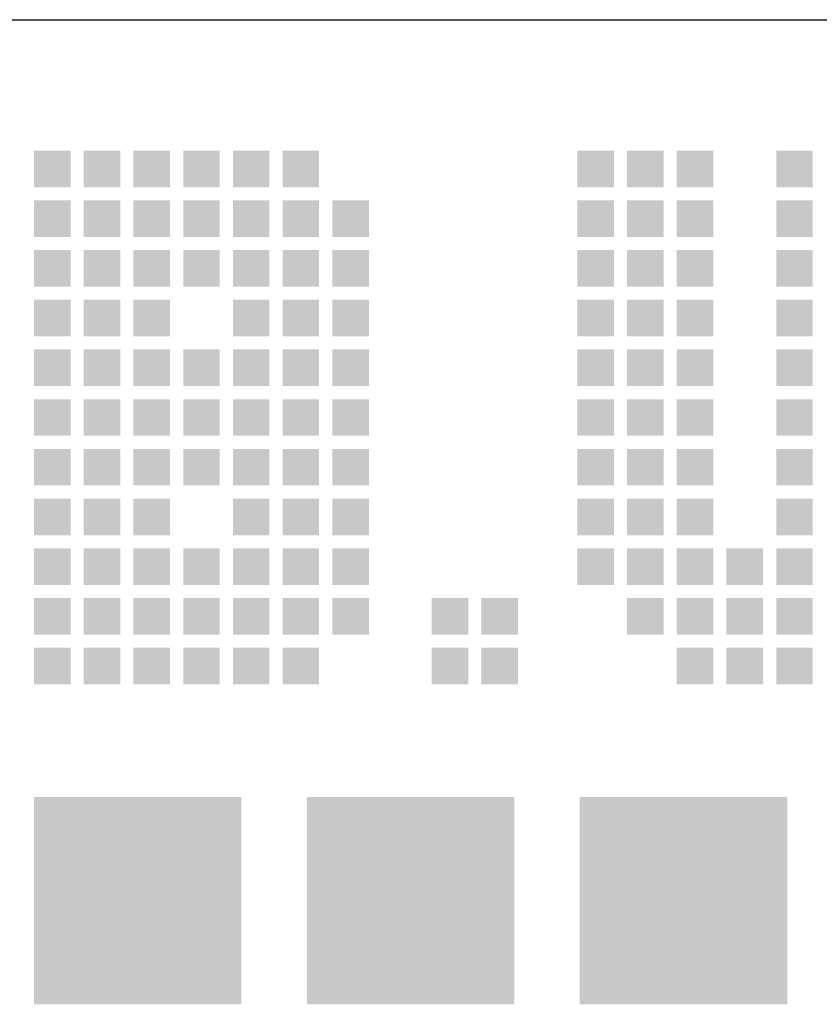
# Model space of a CAD drawing. Extents: x 0 to 84868, y 0 to 29700.
# Tile 23 of 50: x 38985 to 40117, y 4996 to 6390. Entities that reach past the tile are written whole.
import ezdxf
from ezdxf.enums import TextEntityAlignment as Align

# ---------------------------------------------------------------- set-up
doc = ezdxf.new("R2010")
doc.units = 0
doc.header["$LTSCALE"] = 100
for name, color, linetype in [('00att025', 2, 'Continuous'), ('00att035', 3, 'Continuous'), ('00att050', 4, 'Continuous'), ('BL$4----', 7, 'Continuous'), ('LAAG_1', 160, 'Continuous')]:
    doc.layers.add(name, color=color, linetype=linetype)
doc.styles.add('BURO-018', font='BUROFONT.shx', dxfattribs={"height": 180})
doc.styles.add('BURO-025', font='BUROFONT.shx', dxfattribs={"height": 250})
doc.styles.add('BURO-050', font='BUROFONT.shx', dxfattribs={"height": 500})

# ---------------------------------------------------------------- blocks, each defined once
blk = doc.blocks.new('STEMPEL GEERDIJK-NIEUW')
at = {"layer": 'LAAG_1', "ltscale": 0.44}
for points in [[(-29.951, 62.046), (-29.951, 61.528), (-29.434, 61.528), (-29.434, 62.046), (-29.473, 62.046)], [(-29.247, 62.046), (-29.247, 61.528), (-28.73, 61.528), (-28.73, 62.046), (-28.769, 62.046)], [(-28.543, 62.046), (-28.543, 61.528), (-28.026, 61.528), (-28.026, 62.046), (-28.065, 62.046)], [(-27.839, 62.046), (-27.839, 61.528), (-27.322, 61.528), (-27.322, 62.046), (-27.361, 62.046)], [(-27.135, 62.046), (-27.135, 61.528), (-26.618, 61.528), (-26.618, 62.046), (-26.657, 62.046)], [(-26.431, 62.046), (-26.431, 61.528), (-25.914, 61.528), (-25.914, 62.046), (-25.953, 62.046)], [(-22.258, 62.046), (-22.258, 61.528), (-21.74, 61.528), (-21.74, 62.046), (-21.779, 62.046)], [(-21.554, 62.046), (-21.554, 61.528), (-21.036, 61.528), (-21.036, 62.046), (-21.075, 62.046)], [(-20.85, 62.046), (-20.85, 61.528), (-20.332, 61.528), (-20.332, 62.046), (-20.371, 62.046)], [(-19.442, 62.046), (-19.442, 61.528), (-18.924, 61.528), (-18.924, 62.046), (-18.963, 62.046)], [(-29.951, 61.342), (-29.951, 60.824), (-29.434, 60.824), (-29.434, 61.342), (-29.473, 61.342)], [(-29.247, 61.342), (-29.247, 60.824), (-28.73, 60.824), (-28.73, 61.342), (-28.769, 61.342)], [(-28.543, 61.342), (-28.543, 60.824), (-28.026, 60.824), (-28.026, 61.342), (-28.065, 61.342)], [(-27.839, 61.342), (-27.839, 60.824), (-27.322, 60.824), (-27.322, 61.342), (-27.361, 61.342)], [(-27.135, 61.342), (-27.135, 60.824), (-26.618, 60.824), (-26.618, 61.342), (-26.657, 61.342)], [(-26.431, 61.342), (-26.431, 60.824), (-25.914, 60.824), (-25.914, 61.342), (-25.953, 61.342)], [(-25.727, 61.342), (-25.727, 60.824), (-25.21, 60.824), (-25.21, 61.342), (-25.249, 61.342)], [(-22.258, 61.342), (-22.258, 60.824), (-21.74, 60.824), (-21.74, 61.342), (-21.779, 61.342)], [(-21.554, 61.342), (-21.554, 60.824), (-21.036, 60.824), (-21.036, 61.342), (-21.075, 61.342)], [(-20.85, 61.342), (-20.85, 60.824), (-20.332, 60.824), (-20.332, 61.342), (-20.371, 61.342)], [(-19.442, 61.342), (-19.442, 60.824), (-18.924, 60.824), (-18.924, 61.342), (-18.963, 61.342)], [(-29.951, 60.638), (-29.951, 60.12), (-29.434, 60.12), (-29.434, 60.638), (-29.473, 60.638)], [(-29.247, 60.638), (-29.247, 60.12), (-28.73, 60.12), (-28.73, 60.638), (-28.769, 60.638)], [(-28.543, 60.638), (-28.543, 60.12), (-28.026, 60.12), (-28.026, 60.638), (-28.065, 60.638)], [(-27.839, 60.638), (-27.839, 60.12), (-27.322, 60.12), (-27.322, 60.638), (-27.361, 60.638)], [(-27.135, 60.638), (-27.135, 60.12), (-26.618, 60.12), (-26.618, 60.638), (-26.657, 60.638)], [(-26.431, 60.638), (-26.431, 60.12), (-25.914, 60.12), (-25.914, 60.638), (-25.953, 60.638)], [(-25.727, 60.638), (-25.727, 60.12), (-25.21, 60.12), (-25.21, 60.638), (-25.249, 60.638)], [(-22.258, 60.638), (-22.258, 60.12), (-21.74, 60.12), (-21.74, 60.638), (-21.779, 60.638)], [(-21.554, 60.638), (-21.554, 60.12), (-21.036, 60.12), (-21.036, 60.638), (-21.075, 60.638)], [(-20.85, 60.638), (-20.85, 60.12), (-20.332, 60.12), (-20.332, 60.638), (-20.371, 60.638)], [(-19.442, 60.638), (-19.442, 60.12), (-18.924, 60.12), (-18.924, 60.638), (-18.963, 60.638)], [(-29.951, 59.934), (-29.951, 59.416), (-29.434, 59.416), (-29.434, 59.934), (-29.473, 59.934)], [(-29.247, 59.934), (-29.247, 59.416), (-28.73, 59.416), (-28.73, 59.934), (-28.769, 59.934)], [(-28.543, 59.934), (-28.543, 59.416), (-28.026, 59.416), (-28.026, 59.934), (-28.065, 59.934)], [(-27.135, 59.934), (-27.135, 59.416), (-26.618, 59.416), (-26.618, 59.934), (-26.657, 59.934)], [(-26.431, 59.934), (-26.431, 59.416), (-25.914, 59.416), (-25.914, 59.934), (-25.953, 59.934)], [(-25.727, 59.934), (-25.727, 59.416), (-25.21, 59.416), (-25.21, 59.934), (-25.249, 59.934)], [(-22.258, 59.934), (-22.258, 59.416), (-21.74, 59.416), (-21.74, 59.934), (-21.779, 59.934)], [(-21.554, 59.934), (-21.554, 59.416), (-21.036, 59.416), (-21.036, 59.934), (-21.075, 59.934)], [(-20.85, 59.934), (-20.85, 59.416), (-20.332, 59.416), (-20.332, 59.934), (-20.371, 59.934)], [(-19.442, 59.934), (-19.442, 59.416), (-18.924, 59.416), (-18.924, 59.934), (-18.963, 59.934)], [(-29.951, 59.23), (-29.951, 58.712), (-29.434, 58.712), (-29.434, 59.23), (-29.473, 59.23)], [(-29.247, 59.23), (-29.247, 58.712), (-28.73, 58.712), (-28.73, 59.23), (-28.769, 59.23)], [(-28.543, 59.23), (-28.543, 58.712), (-28.026, 58.712), (-28.026, 59.23), (-28.065, 59.23)], [(-27.839, 59.23), (-27.839, 58.712), (-27.322, 58.712), (-27.322, 59.23), (-27.361, 59.23)], [(-27.135, 59.23), (-27.135, 58.712), (-26.618, 58.712), (-26.618, 59.23), (-26.657, 59.23)], [(-26.431, 59.23), (-26.431, 58.712), (-25.914, 58.712), (-25.914, 59.23), (-25.953, 59.23)], [(-25.727, 59.23), (-25.727, 58.712), (-25.21, 58.712), (-25.21, 59.23), (-25.249, 59.23)], [(-22.258, 59.23), (-22.258, 58.712), (-21.74, 58.712), (-21.74, 59.23), (-21.779, 59.23)], [(-21.554, 59.23), (-21.554, 58.712), (-21.036, 58.712), (-21.036, 59.23), (-21.075, 59.23)], [(-20.85, 59.23), (-20.85, 58.712), (-20.332, 58.712), (-20.332, 59.23), (-20.371, 59.23)], [(-19.442, 59.23), (-19.442, 58.712), (-18.924, 58.712), (-18.924, 59.23), (-18.963, 59.23)], [(-29.951, 58.526), (-29.951, 58.008), (-29.434, 58.008), (-29.434, 58.526), (-29.473, 58.526)], [(-29.247, 58.526), (-29.247, 58.008), (-28.73, 58.008), (-28.73, 58.526), (-28.769, 58.526)], [(-28.543, 58.526), (-28.543, 58.008), (-28.026, 58.008), (-28.026, 58.526), (-28.065, 58.526)], [(-27.839, 58.526), (-27.839, 58.008), (-27.322, 58.008), (-27.322, 58.526), (-27.361, 58.526)], [(-27.135, 58.526), (-27.135, 58.008), (-26.618, 58.008), (-26.618, 58.526), (-26.657, 58.526)], [(-26.431, 58.526), (-26.431, 58.008), (-25.914, 58.008), (-25.914, 58.526), (-25.953, 58.526)], [(-25.727, 58.526), (-25.727, 58.008), (-25.21, 58.008), (-25.21, 58.526), (-25.249, 58.526)], [(-22.258, 58.526), (-22.258, 58.008), (-21.74, 58.008), (-21.74, 58.526), (-21.779, 58.526)], [(-21.554, 58.526), (-21.554, 58.008), (-21.036, 58.008), (-21.036, 58.526), (-21.075, 58.526)], [(-20.85, 58.526), (-20.85, 58.008), (-20.332, 58.008), (-20.332, 58.526), (-20.371, 58.526)], [(-19.442, 58.526), (-19.442, 58.008), (-18.924, 58.008), (-18.924, 58.526), (-18.963, 58.526)], [(-29.951, 57.821), (-29.951, 57.304), (-29.434, 57.304), (-29.434, 57.821), (-29.473, 57.821)], [(-29.247, 57.821), (-29.247, 57.304), (-28.73, 57.304), (-28.73, 57.821), (-28.769, 57.821)], [(-28.543, 57.821), (-28.543, 57.304), (-28.026, 57.304), (-28.026, 57.821), (-28.065, 57.821)], [(-27.839, 57.821), (-27.839, 57.304), (-27.322, 57.304), (-27.322, 57.821), (-27.361, 57.821)], [(-27.135, 57.821), (-27.135, 57.304), (-26.618, 57.304), (-26.618, 57.821), (-26.657, 57.821)], [(-26.431, 57.821), (-26.431, 57.304), (-25.914, 57.304), (-25.914, 57.821), (-25.953, 57.821)], [(-25.727, 57.821), (-25.727, 57.304), (-25.21, 57.304), (-25.21, 57.821), (-25.249, 57.821)], [(-22.258, 57.821), (-22.258, 57.304), (-21.74, 57.304), (-21.74, 57.821), (-21.779, 57.821)], [(-21.554, 57.821), (-21.554, 57.304), (-21.036, 57.304), (-21.036, 57.821), (-21.075, 57.821)], [(-20.85, 57.821), (-20.85, 57.304), (-20.332, 57.304), (-20.332, 57.821), (-20.371, 57.821)], [(-19.442, 57.821), (-19.442, 57.304), (-18.924, 57.304), (-18.924, 57.821), (-18.963, 57.821)], [(-29.951, 57.117), (-29.951, 56.6), (-29.434, 56.6), (-29.434, 57.117), (-29.473, 57.117)], [(-29.247, 57.117), (-29.247, 56.6), (-28.73, 56.6), (-28.73, 57.117), (-28.769, 57.117)], [(-28.543, 57.117), (-28.543, 56.6), (-28.026, 56.6), (-28.026, 57.117), (-28.065, 57.117)], [(-27.135, 57.117), (-27.135, 56.6), (-26.618, 56.6), (-26.618, 57.117), (-26.657, 57.117)], [(-26.431, 57.117), (-26.431, 56.6), (-25.914, 56.6), (-25.914, 57.117), (-25.953, 57.117)], [(-25.727, 57.117), (-25.727, 56.6), (-25.21, 56.6), (-25.21, 57.117), (-25.249, 57.117)], [(-22.258, 57.117), (-22.258, 56.6), (-21.74, 56.6), (-21.74, 57.117), (-21.779, 57.117)], [(-21.554, 57.117), (-21.554, 56.6), (-21.036, 56.6), (-21.036, 57.117), (-21.075, 57.117)], [(-20.85, 57.117), (-20.85, 56.6), (-20.332, 56.6), (-20.332, 57.117), (-20.371, 57.117)], [(-19.442, 57.117), (-19.442, 56.6), (-18.924, 56.6), (-18.924, 57.117), (-18.963, 57.117)], [(-29.951, 56.414), (-29.951, 55.896), (-29.434, 55.896), (-29.434, 56.414), (-29.473, 56.414)], [(-29.247, 56.414), (-29.247, 55.896), (-28.73, 55.896), (-28.73, 56.414), (-28.769, 56.414)], [(-28.543, 56.414), (-28.543, 55.896), (-28.026, 55.896), (-28.026, 56.414), (-28.065, 56.414)], [(-27.839, 56.414), (-27.839, 55.896), (-27.322, 55.896), (-27.322, 56.414), (-27.361, 56.414)], [(-27.135, 56.414), (-27.135, 55.896), (-26.618, 55.896), (-26.618, 56.414), (-26.657, 56.414)], [(-26.431, 56.414), (-26.431, 55.896), (-25.914, 55.896), (-25.914, 56.414), (-25.953, 56.414)], [(-25.727, 56.414), (-25.727, 55.896), (-25.21, 55.896), (-25.21, 56.414), (-25.249, 56.414)], [(-22.258, 56.414), (-22.258, 55.896), (-21.74, 55.896), (-21.74, 56.414), (-21.779, 56.414)], [(-21.554, 56.414), (-21.554, 55.896), (-21.036, 55.896), (-21.036, 56.414), (-21.075, 56.414)], [(-20.85, 56.414), (-20.85, 55.896), (-20.332, 55.896), (-20.332, 56.414), (-20.371, 56.414)], [(-20.146, 56.414), (-20.146, 55.896), (-19.628, 55.896), (-19.628, 56.414), (-19.667, 56.414)], [(-19.442, 56.414), (-19.442, 55.896), (-18.924, 55.896), (-18.924, 56.414), (-18.963, 56.414)], [(-29.951, 55.71), (-29.951, 55.192), (-29.434, 55.192), (-29.434, 55.71), (-29.473, 55.71)], [(-29.247, 55.71), (-29.247, 55.192), (-28.73, 55.192), (-28.73, 55.71), (-28.769, 55.71)], [(-28.543, 55.71), (-28.543, 55.192), (-28.026, 55.192), (-28.026, 55.71), (-28.065, 55.71)], [(-27.839, 55.71), (-27.839, 55.192), (-27.322, 55.192), (-27.322, 55.71), (-27.361, 55.71)], [(-27.135, 55.71), (-27.135, 55.192), (-26.618, 55.192), (-26.618, 55.71), (-26.657, 55.71)], [(-26.431, 55.71), (-26.431, 55.192), (-25.914, 55.192), (-25.914, 55.71), (-25.953, 55.71)], [(-25.727, 55.71), (-25.727, 55.192), (-25.21, 55.192), (-25.21, 55.71), (-25.249, 55.71)], [(-24.32, 55.71), (-24.32, 55.192), (-23.802, 55.192), (-23.802, 55.71), (-23.841, 55.71)], [(-23.616, 55.71), (-23.616, 55.192), (-23.098, 55.192), (-23.098, 55.71), (-23.137, 55.71)], [(-21.554, 55.71), (-21.554, 55.192), (-21.036, 55.192), (-21.036, 55.71), (-21.075, 55.71)], [(-20.85, 55.71), (-20.85, 55.192), (-20.332, 55.192), (-20.332, 55.71), (-20.371, 55.71)], [(-20.146, 55.71), (-20.146, 55.192), (-19.628, 55.192), (-19.628, 55.71), (-19.667, 55.71)], [(-19.442, 55.71), (-19.442, 55.192), (-18.924, 55.192), (-18.924, 55.71), (-18.963, 55.71)], [(-29.951, 55.005), (-29.951, 54.488), (-29.434, 54.488), (-29.434, 55.005), (-29.473, 55.005)], [(-29.247, 55.005), (-29.247, 54.488), (-28.73, 54.488), (-28.73, 55.005), (-28.769, 55.005)], [(-28.543, 55.005), (-28.543, 54.488), (-28.026, 54.488), (-28.026, 55.005), (-28.065, 55.005)], [(-27.839, 55.005), (-27.839, 54.488), (-27.322, 54.488), (-27.322, 55.005), (-27.361, 55.005)], [(-27.135, 55.005), (-27.135, 54.488), (-26.618, 54.488), (-26.618, 55.005), (-26.657, 55.005)], [(-26.431, 55.005), (-26.431, 54.488), (-25.914, 54.488), (-25.914, 55.005), (-25.953, 55.005)], [(-24.32, 55.005), (-24.32, 54.488), (-23.802, 54.488), (-23.802, 55.005), (-23.841, 55.005)], [(-23.616, 55.005), (-23.616, 54.488), (-23.098, 54.488), (-23.098, 55.005), (-23.137, 55.005)], [(-20.85, 55.005), (-20.85, 54.488), (-20.332, 54.488), (-20.332, 55.005), (-20.371, 55.005)], [(-20.146, 55.005), (-20.146, 54.488), (-19.628, 54.488), (-19.628, 55.005), (-19.667, 55.005)], [(-19.442, 55.005), (-19.442, 54.488), (-18.924, 54.488), (-18.924, 55.005), (-18.963, 55.005)]]:
    blk.add_hatch(color=153, dxfattribs=at).paths.add_polyline_path(points)
at = {"layer": 'LAAG_1', "ltscale": 0.22}
for points in [[(-27.017, 49.957), (-29.953, 49.957), (-29.953, 52.893), (-27.017, 52.893)], [(-23.151, 49.957), (-26.088, 49.957), (-26.088, 52.893), (-23.151, 52.893)], [(-19.286, 49.957), (-22.223, 49.957), (-22.223, 52.893), (-19.286, 52.893)]]:
    blk.add_hatch(color=14, dxfattribs=at).paths.add_polyline_path(points)
at = {"color": 5, "ltscale": 0.5}
blk.add_line((-209.9, 63.9), (-9.9, 63.9), dxfattribs=at)
at = {"color": 1, "ltscale": 0.5, "style": 'BURO-018'}
for tag, p in [('DIVERSEN', (-68.9, 28.9)), ('AANTALBLAD', (-22.9, 28.9))]:
    blk.add_attdef(tag, p, '', height=2, dxfattribs=at)
at = {"layer": '00att025', "color": 1, "linetype": 'Continuous', "style": 'BURO-018'}
for tag, p in [('WZ_GOEDC', (-230.84, 55.442)), ('WZ_GOEDA', (-218.863, 55.442)), ('WZ_GOEDB', (-225.315, 55.031)), ('WZ_INITSB', (-224.737, 40.332)), ('WZ_INITSC', (-230.84, 40.332)), ('WZ_INITSA', (-218.863, 40.332)), ('WZ_DATUMC', (-230.84, 17.774)), ('WZ_DATUMB', (-224.737, 17.774)), ('WZ_DATUMA', (-218.863, 17.774)), ('WZ_CODEC', (-230.84, 10.751)), ('WZ_CODEB', (-224.737, 10.751)), ('WZ_CODEA', (-218.863, 10.751))]:
    blk.add_attdef(tag, text='', height=1.8, rotation=90, dxfattribs=at).set_placement(p, align=Align.MIDDLE_LEFT)
at = {"layer": '00att025', "color": 1, "linetype": 'Continuous'}
for tag, p, height, style in [('TKSCHAAL', (-194.804, 59.901), 2, 'BURO-018'), ('PRDATUM', (-199.225, 49.917), 1.8, 'BURO-018'), ('PRPRLEID', (-179.438, 45.409), 1.8, 'BURO-018'), ('PROPDRGVR1', (-191.434, 32.851), 2.2, 'BURO-025'), ('TK1OMSCHR', (-191.287, 27.025), 2.2, 'BURO-025'), ('TK2OMSCHR', (-191.169, 20.919), 2.2, 'BURO-025'), ('TKFILE', (-63.112, 11.291), 2, 'BURO-018')]:
    blk.add_attdef(tag, p, '', height=height, dxfattribs=dict(at, style=style))
at = {"layer": '00att025', "color": 2, "linetype": 'Continuous'}
for tag, p, height, style in [('PRVRIJ5', (-150.129, 51.989), 2.5, 'BURO-025'), ('PRVRIJ6', (-150.142, 46.083), 2.5, 'BURO-025'), ('PRNUMMER', (-70.447, 33.854), 3.5, 'BURO-050'), ('TKFORMAAT', (-82.528, 17.509), 4, 'BURO-025')]:
    blk.add_attdef(tag, p, '', height=height, dxfattribs=dict(at, style=style))
at = {"layer": '00att025', "color": 1, "linetype": 'Continuous', "style": 'BURO-018'}
blk.add_attdef('TKINIT', text='', height=1.8, dxfattribs=at).set_placement((-179.711, 50.878), align=Align.MIDDLE_LEFT)
at = {"layer": '00att025', "color": 3, "linetype": 'Continuous', "ltscale": 25, "style": 'BURO-025'}
blk.add_attdef('TKFASE', text='', height=4, dxfattribs=at).set_placement((-71.405, 19.481), align=Align.MIDDLE_LEFT)
at = {"layer": '00att035', "color": 2, "linetype": 'Continuous', "style": 'BURO-025'}
blk.add_attdef('PROMSCHR', (-149.998, 57.146), '', height=2.5, dxfattribs=at)
at = {"layer": '00att050', "color": 2, "linetype": 'Continuous', "style": 'BURO-025'}
blk.add_attdef('TKTEKNR', text='', height=4, dxfattribs=at).set_placement((-19.639, 19.603), align=Align.MIDDLE_LEFT)

msp = doc.modelspace()

# ---------------------------------------------------------------- block references
at = {"layer": 'BL$4----', "xscale": 100, "yscale": 100}
msp.add_blockref('STEMPEL GEERDIJK-NIEUW', (42000, 0), dxfattribs=at)

doc.saveas('drawing.dxf')
